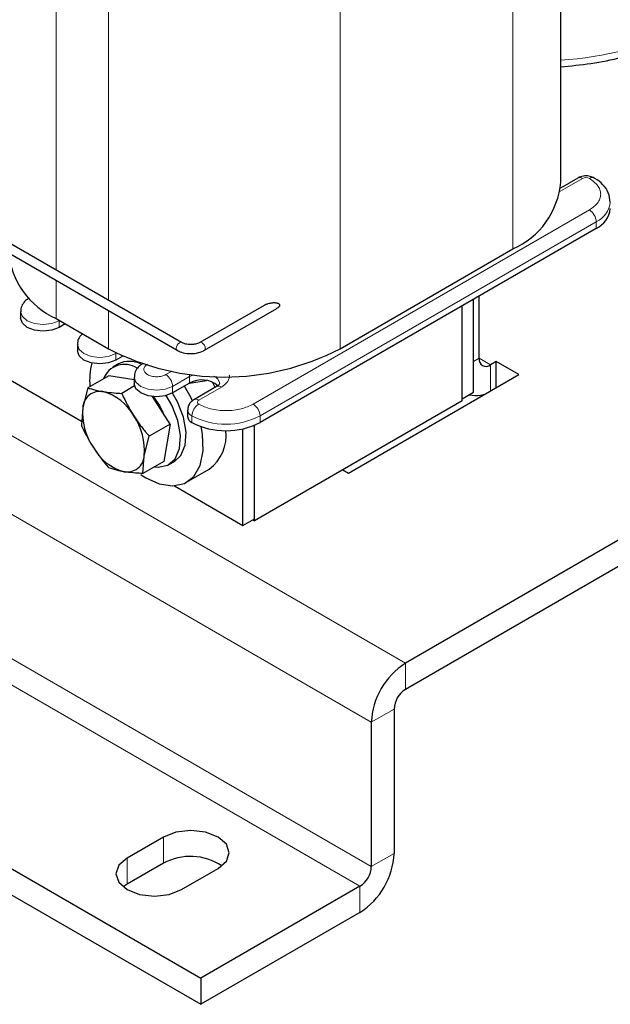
# Model space of a CAD drawing. Header units: millimetres. Extents: x 5 to 418, y 2 to 292.
# Tile 20 of 41: x 292 to 307, y 58 to 82. Entities that reach past the tile are written whole.
import ezdxf

# ---------------------------------------------------------------- set-up
doc = ezdxf.new("R2010")
doc.units = ezdxf.units.MM

msp = doc.modelspace()

# ---------------------------------------------------------------- linework, layer by layer
at = {"color": 7, "linetype": 'Continuous', "lineweight": 25}
for p, q in [((305.755, 78.1584), (305.755, 88.8272)), ((322.8175, 78.2638), (301.8871, 66.1809)), ((306.1795, 78.2601), (305.7469, 78.0104)), ((322.8175, 77.6105), (301.8871, 65.5277)), ((306.6389, 77.0072), (298.2667, 72.1741)), ((291.8185, 76.5024), (296.2026, 73.9715)), ((296.3145, 74.1655), (291.9305, 76.6964)), ((300.2608, 74.0111), (304.56, 76.493)), ((292.5191, 75.2725), (292.5182, 75.272)), ((303.7256, 73.7736), (303.7256, 75.3254)), ((298.3697, 75.09), (296.7682, 74.1655)), ((296.8802, 73.9715), (298.687, 75.0146)), ((303.3013, 72.7612), (303.3013, 75.0805)), ((303.3013, 72.7122), (303.3013, 75.0805)), ((303.5842, 72.9245), (303.5842, 75.2438)), ((292.3044, 74.9335), (292.3044, 74.7702)), ((293.1897, 74.7622), (294.4908, 74.0111)), ((268.5117, 74.6708), (296.796, 58.3426)), ((293.4161, 74.6315), (293.2604, 74.5416)), ((293.7187, 74.1171), (293.7187, 73.9538)), ((268.5117, 74.0175), (296.796, 57.6894)), ((290.729, 73.994), (293.8247, 72.2068)), ((294.8503, 73.8267), (294.6746, 73.7252)), ((294.7384, 73.6311), (294.5969, 73.5495)), ((304.1499, 73.6919), (304.0084, 73.6102)), ((304.7155, 73.3653), (304.1499, 73.6919)), ((304.1499, 73.0388), (304.1499, 73.6919)), ((294.4983, 73.3375), (293.9764, 73.0363)), ((295.1329, 73.2343), (294.4983, 73.3375)), ((295.1329, 73.3007), (295.1329, 73.1374)), ((300.4729, 70.9161), (304.7155, 73.3653)), ((295.1409, 73.0829), (294.8217, 72.8987)), ((296.5131, 73.1538), (296.0888, 72.9088)), ((296.5098, 73.1519), (296.9331, 73.2203)), ((297.1851, 73.0677), (296.6194, 72.7412)), ((293.9764, 73.0363), (293.8527, 72.5468)), ((296.0291, 72.1341), (295.5881, 72.8199)), ((303.3013, 72.7612), (303.5842, 72.9245)), ((303.3013, 72.7122), (298.1253, 69.7241)), ((293.8527, 72.5468), (293.8165, 72.108)), ((296.4642, 72.4843), (296.4642, 72.321)), ((296.0291, 72.1341), (295.5072, 71.8328)), ((296.0291, 72.1341), (295.8692, 71.2058)), ((298.1253, 69.7731), (298.1253, 72.1042)), ((298.1253, 69.7241), (298.1253, 72.1042)), ((295.3835, 71.3434), (295.5072, 71.8328)), ((297.8425, 69.6098), (297.8425, 72.0159)), ((295.3473, 70.9045), (295.3835, 71.3434)), ((295.8692, 71.2058), (295.3473, 70.9045)), ((295.9968, 71.1245), (296.1382, 71.2062)), ((296.4382, 70.6865), (297.0039, 71.0131)), ((300.3315, 70.9977), (300.4729, 70.9161)), ((296.1354, 70.5953), (297.8425, 69.6098)), ((297.8425, 69.6098), (298.1253, 69.7731)), ((298.0829, 69.7486), (298.1253, 69.7241)), ((301.6043, 65.0378), (301.6043, 61.445)), ((301.0386, 64.7112), (301.0386, 61.1184)), ((295.8626, 61.8532), (294.9575, 61.3307)), ((295.8626, 61.1999), (294.9575, 60.6774)), ((296.3151, 60.5469), (297.2202, 61.0694)), ((294.9575, 60.6774), (294.8607, 60.6122)), ((300.7557, 60.6286), (296.796, 58.3426)), ((300.7557, 59.9753), (296.796, 57.6894)), ((296.796, 58.3426), (296.796, 57.6894))]:
    msp.add_line(p, q, dxfattribs=at)
at = {"color": 7, "linetype": 'Continuous', "lineweight": 18}
for p, q in [((304.56, 87.6959), (304.56, 76.493)), ((293.1897, 85.9651), (293.1897, 75.9694)), ((294.4908, 85.214), (294.4908, 75.2183)), ((300.2608, 85.214), (300.2608, 74.0111)), ((273.6028, 82.5091), (301.8871, 66.1809)), ((272.7543, 81.0394), (301.0386, 64.7112)), ((305.7344, 77.922), (306.2995, 78.2482)), ((306.4692, 77.4644), (298.097, 72.6313)), ((272.7543, 77.4466), (301.0386, 61.1184)), ((306.6389, 77.1705), (298.2667, 72.3374)), ((306.6389, 77.0072), (306.6389, 77.1705)), ((293.1897, 75.7108), (293.1897, 74.7622)), ((294.4908, 74.9597), (294.4908, 74.0111)), ((293.2604, 74.705), (293.2598, 74.7217)), ((293.2746, 74.7132), (293.2604, 74.705)), ((293.2604, 74.5416), (293.2604, 74.705)), ((294.6746, 73.8885), (294.6735, 73.9119)), ((294.6957, 73.9007), (294.6746, 73.8885)), ((294.6746, 73.7252), (294.6746, 73.8885)), ((303.7256, 73.7736), (303.5842, 73.6919)), ((304.0084, 73.6102), (303.7256, 73.7735)), ((304.0084, 73.6102), (304.0084, 72.9571)), ((296.0596, 73.4472), (295.9191, 73.3661)), ((296.5131, 73.3171), (296.0888, 73.0721)), ((296.5131, 73.3171), (296.6189, 73.3621)), ((296.5131, 73.1538), (296.5131, 73.3171)), ((296.0888, 72.9088), (296.0888, 73.0721)), ((296.7394, 72.7293), (297.3051, 73.0558)), ((296.5697, 72.1741), (296.5697, 72.3374)), ((298.2667, 72.1741), (298.2667, 72.3374)), ((289.9107, 66.8893), (300.7557, 60.6286)), ((301.8871, 66.1809), (301.8871, 65.5277)), ((301.6043, 65.0378), (301.0386, 64.7112)), ((295.8626, 61.1999), (295.8626, 61.8532)), ((294.9575, 60.6774), (294.9575, 61.3307)), ((301.0386, 61.1184), (301.6043, 61.445)), ((300.7557, 59.9753), (300.7557, 60.6286))]:
    msp.add_line(p, q, dxfattribs=at)
at = {"color": 7, "linetype": 'Continuous', "lineweight": 18, "flags": 128}
for points in [[(293.2604, 74.705), (293.0787, 74.6349), (292.8644, 74.6103), (292.6501, 74.6349), (292.4685, 74.705), (292.3471, 74.8098), (292.3044, 74.9326)], [(294.6746, 73.8885), (294.493, 73.8185), (294.2787, 73.7939), (294.0643, 73.8185), (293.8827, 73.8885), (293.7613, 73.9934), (293.7187, 74.1162)], [(296.1794, 74.0228), (296.1854, 74.0613), (296.2026, 74.1008), (296.2282, 74.1355), (296.2586, 74.16), (296.2889, 74.1705), (296.3146, 74.1655), (296.3146, 74.1654)], [(296.9034, 74.0228), (296.8974, 74.0613), (296.8802, 74.1008), (296.8545, 74.1355), (296.8242, 74.16), (296.7939, 74.1705), (296.7684, 74.1656)], [(296.2025, 73.9715), (296.1854, 73.9913), (296.1794, 74.0228)], [(296.8803, 73.9715), (296.8974, 73.9913), (296.9034, 74.0228)], [(296.0888, 73.0721), (295.9072, 73.0021), (295.6929, 72.9774), (295.4786, 73.0021), (295.2969, 73.0721), (295.1755, 73.177), (295.1329, 73.2997)], [(296.5131, 73.3171), (296.5098, 73.3572), (296.5064, 73.3753)]]:
    msp.add_lwpolyline(points, dxfattribs=at)
at = {"color": 7, "linetype": 'Continuous', "lineweight": 25, "flags": 128}
for points in [[(293.2604, 74.5416), (293.0787, 74.4716), (292.8644, 74.447), (292.6501, 74.4716), (292.4685, 74.5416), (292.3471, 74.6465), (292.3044, 74.7702)], [(294.6746, 73.7252), (294.493, 73.6552), (294.2787, 73.6305), (294.0643, 73.6552), (293.8827, 73.7252), (293.7613, 73.8301), (293.7187, 73.9538)], [(296.0888, 72.9088), (295.9072, 72.8387), (295.6929, 72.8141), (295.4786, 72.8387), (295.2969, 72.9088), (295.1755, 73.0137), (295.1329, 73.1374)], [(296.5869, 72.7084), (296.5491, 72.7882), (296.3875, 73.0812)], [(297.1475, 73.046), (297.1147, 73.1148), (297.0819, 73.18)], [(295.6073, 72.8179), (295.7612, 72.595), (295.8506, 72.4116)], [(295.6307, 71.0681), (295.7264, 71.0591), (295.9702, 71.1103), (296.1542, 71.2705), (296.262, 71.5255), (296.2841, 71.8525), (296.2184, 72.2226), (296.0709, 72.6029), (295.9332, 72.8454)], [(296.1382, 71.2062), (296.2956, 71.3521), (296.4034, 71.6071), (296.4255, 71.9342), (296.3598, 72.3043), (296.2123, 72.6846), (296.087, 72.9077)], [(295.2951, 70.8766), (295.4047, 70.8054), (295.7574, 70.6434), (296.09, 70.5931), (296.3817, 70.6574), (296.614, 70.8324), (296.7726, 71.107), (296.8472, 71.4641), (296.8334, 71.8811), (296.8008, 72.0699)], [(297.2202, 61.0694), (297.4283, 61.2492), (297.5014, 61.4613), (297.4283, 61.6734), (297.2202, 61.8532), (296.9088, 61.9733), (296.5414, 62.0155), (296.174, 61.9733), (295.8626, 61.8532)], [(294.9575, 61.3307), (294.7494, 61.1509), (294.6763, 60.9388), (294.7494, 60.7267), (294.9575, 60.5469), (295.2689, 60.4268), (295.6363, 60.3846), (296.0037, 60.4268), (296.3151, 60.5469)]]:
    msp.add_lwpolyline(points, dxfattribs=at)
at = {"color": 7, "linetype": 'Continuous', "lineweight": 18}
for centre, radius, start, end in [((305.2313, 89.7915), 8.6117, 273.48648, 295.19942), ((306.2292, 78.1501), 0.1207, 54.38242, 114.30712), ((306.3843, 78.0844), 0.1844, 62.60967, 117.39033), ((306.5395, 78.1499), 0.1209, 65.98301, 125.59226), ((306.2704, 77.1537), 0.3688, 2.60548, 57.39452), ((306.4012, 77.712), 0.5913, 293.69414, 355.01051), ((295.7204, 73.0554), 0.3688, 2.60548, 57.39452), ((297.0352, 73.1117), 0.2301, 5.65323, 68.5759), ((297.2348, 72.9577), 0.1207, 54.38242, 114.30712), ((296.9381, 72.3206), 0.3688, 122.60548, 177.39452), ((296.6691, 72.6311), 0.1207, 54.38277, 114.30311), ((296.758, 72.6803), 0.0524, 110.78342, 249.21658), ((297.8983, 72.3206), 0.3688, 2.60548, 57.39452), ((296.6445, 72.5024), 0.1812, 185.79879, 245.61627), ((297.4182, 73.975), 1.8444, 242.60967, 297.39033)]:
    msp.add_arc(centre, radius, start, end, dxfattribs=at)
at = {"color": 7, "linetype": 'Continuous', "lineweight": 25}
for centre, radius, start, end in [((303.7649, 78.3249), 1.9971, 293.46213, 355.21773), ((306.3898, 77.5569), 0.6035, 294.37466, 354.3052), ((294.0342, 76.6295), 2.0494, 185.65338, 245.66676), ((297.3758, 79.5485), 6.2439, 242.48054, 297.51946), ((295.6619, 73.2299), 1.6388, 165.07641, 185.67363), ((294.8942, 73.0509), 0.5693, 57.12717, 158.39284), ((295.0185, 73.0604), 0.6357, 63.71472, 116.14488), ((303.898, 73.7456), 0.1747, 170.78596, 309.20329), ((296.8182, 72.6139), 0.6201, 49.98915, 119.47118), ((294.2793, 72.5216), 0.4274, 79.76725, 176.61544), ((294.0174, 71.7248), 1.2634, 29.16525, 74.48984), ((303.6452, 73.4806), 0.6373, 255.06395, 304.75482), ((295.339, 72.4054), 1.493, 174.56496, 214.96736), ((293.8971, 71.4848), 1.493, 354.56496, 34.96736), ((296.6444, 72.339), 0.1811, 185.6948, 245.62534), ((297.4182, 73.8117), 1.8444, 242.60967, 297.39033), ((296.374, 71.8536), 1.0503, 306.84981, 6.42771), ((295.2187, 72.1654), 1.2634, 209.16525, 254.48984), ((294.9568, 71.3686), 0.4274, 259.76725, 356.61544), ((302.8809, 64.6274), 1.8442, 122.60548, 177.39452), ((302.2184, 65.0098), 0.6147, 122.60548, 177.39452), ((296.536, 59.9701), 1.4022, 56.15678, 118.70484), ((299.762, 61.5288), 1.8442, 302.60548, 357.39452), ((300.4245, 61.1464), 0.6147, 302.60548, 357.39452)]:
    msp.add_arc(centre, radius, start, end, dxfattribs=at)
for points, knots in [([(305.755, 81.0291), (306.0071, 81.0531), (306.5257, 81.1026), (307.2816, 81.256), (308.0089, 81.4704), (308.5485, 81.6785), (308.8248, 81.8256), (308.8979, 81.8646)], [0, 0, 0, 0, 0.2192909, 0.451111, 0.6833629, 0.9162128, 1, 1, 1, 1]), ([(306.5892, 78.2601), (306.5558, 78.2755), (306.4839, 78.3088), (306.3517, 78.3178), (306.2461, 78.2954), (306.1916, 78.2665), (306.1795, 78.2601)], [0, 0, 0, 0, 0.2600261, 0.560614, 0.9017871, 1, 1, 1, 1]), ([(306.988, 77.6604), (306.9791, 77.7399), (306.9614, 77.8986), (306.8127, 78.0972), (306.6822, 78.214), (306.5937, 78.2563), (306.5879, 78.259)], [0, 0, 0, 0, 0.3257324, 0.6493733, 0.9771703, 1, 1, 1, 1]), ([(292.5208, 75.2689), (292.4977, 75.2562), (292.4347, 75.2213), (292.3594, 75.1329), (292.3062, 75.0268), (292.3101, 74.9568), (292.3114, 74.9326)], [0, 0, 0, 0, 0.1845824, 0.5033356, 0.8285738, 1, 1, 1, 1]), ([(298.7585, 75.0937), (298.7579, 75.0984), (298.7565, 75.1089), (298.7464, 75.1204), (298.7337, 75.1291), (298.7154, 75.1374), (298.6897, 75.1442), (298.6572, 75.1484), (298.6236, 75.1498), (298.5893, 75.1488), (298.5542, 75.1456), (298.5119, 75.1394), (298.4719, 75.1305), (298.4347, 75.1191), (298.4087, 75.1092), (298.3869, 75.0996), (298.3749, 75.0927), (298.3698, 75.0898)], [0, 0, 0, 0, 0.0386008, 0.0868565, 0.1262106, 0.1665583, 0.2466003, 0.3284981, 0.407696, 0.4874849, 0.5688598, 0.6507038, 0.7783028, 0.8432338, 0.9085982, 0.9616303, 1, 1, 1, 1]), ([(298.687, 75.0147), (298.6877, 75.015), (298.6981, 75.0202), (298.7123, 75.0304), (298.7295, 75.0442), (298.7423, 75.057), (298.7536, 75.0724), (298.7583, 75.0857), (298.7585, 75.0926), (298.7585, 75.0937)], [0, 0, 0, 0, 0.0206635, 0.3045047, 0.4502783, 0.5981258, 0.7813714, 0.9665393, 1, 1, 1, 1]), ([(293.8434, 74.3848), (293.8205, 74.3622), (293.7653, 74.3079), (293.7208, 74.21), (293.7244, 74.1403), (293.7256, 74.1162)], [0, 0, 0, 0, 0.31793671, 0.7645824, 1, 1, 1, 1]), ([(296.7682, 74.1655), (296.7484, 74.1557), (296.7049, 74.1341), (296.6099, 74.1137), (296.5008, 74.1108), (296.3922, 74.1286), (296.3403, 74.1533), (296.3145, 74.1655)], [0, 0, 0, 0, 0.1664784, 0.3662485, 0.5765271, 0.7901444, 1, 1, 1, 1]), ([(296.2026, 73.9715), (296.2363, 73.9549), (296.3222, 73.9125), (296.4924, 73.8828), (296.6877, 73.8944), (296.8149, 73.9354), (296.8719, 73.9669), (296.8802, 73.9715)], [0, 0, 0, 0, 0.17083182, 0.43460542, 0.69868014, 0.95601258, 1, 1, 1, 1]), ([(295.3492, 73.6361), (295.3261, 73.6233), (295.2631, 73.5885), (295.1878, 73.5001), (295.1347, 73.394), (295.1385, 73.324), (295.1399, 73.2998)], [0, 0, 0, 0, 0.1845824, 0.5033356, 0.8285738, 1, 1, 1, 1]), ([(297.2626, 73.134), (297.2629, 73.135), (297.2639, 73.1377), (297.2437, 73.1036), (297.1979, 73.0772), (297.1818, 73.068)], [0, 0, 0, 0, 0.28477632, 0.7502332, 1, 1, 1, 1]), ([(293.9764, 73.0363), (293.9887, 73.0321), (294.0346, 73.0168), (294.1219, 72.991), (294.2353, 72.9633), (294.3181, 72.9487), (294.3553, 72.9422)], [0, 0, 0, 0, 0.1089398, 0.4050268, 0.733288, 1, 1, 1, 1]), ([(294.3553, 72.9422), (294.447, 72.9298), (294.5943, 72.9098), (294.7595, 72.9017), (294.8217, 72.8987)], [0, 0, 0, 0, 0.6233586, 1, 1, 1, 1]), ([(294.8217, 72.8987), (294.8244, 72.8928), (294.9105, 72.7016), (295.0172, 72.5182), (295.1207, 72.3405)], [0, 0, 0, 0, 0.0310695, 1, 1, 1, 1]), ([(296.6194, 72.7412), (296.5877, 72.7184), (296.5277, 72.6753), (296.4733, 72.581), (296.4683, 72.5149), (296.466, 72.484)], [0, 0, 0, 0, 0.3725056, 0.7060347, 1, 1, 1, 1]), ([(295.1207, 72.3405), (295.1315, 72.3237), (295.1533, 72.2903), (295.187, 72.2406), (295.2215, 72.1915), (295.2568, 72.1428), (295.2929, 72.0945), (295.342, 72.0307), (295.3963, 71.9632), (295.4557, 71.8922), (295.49, 71.8526), (295.5072, 71.8328)], [0, 0, 0, 0, 0.0939161, 0.1878689, 0.2819291, 0.3760236, 0.4704761, 0.5649586, 0.7541071, 0.8770336, 1, 1, 1, 1]), ([(293.8165, 72.108), (293.8192, 72.102), (293.8323, 72.073), (293.8563, 72.0211), (293.8893, 71.9524), (293.9235, 71.8841), (293.959, 71.8162), (293.9958, 71.7487), (294.0342, 71.6817), (294.0739, 71.6152), (294.1016, 71.5716), (294.1155, 71.5497)], [0, 0, 0, 0, 0.03103037, 0.15159925, 0.27220504, 0.39293959, 0.51372592, 0.63511506, 0.75657189, 0.8782467, 1, 1, 1, 1]), ([(294.1155, 71.5497), (294.2071, 71.4178), (294.3286, 71.2427), (294.4678, 71.0817), (294.502, 71.0421)], [0, 0, 0, 0, 0.7539542, 1, 1, 1, 1]), ([(294.8809, 70.948), (294.8634, 70.951), (294.811, 70.9599), (294.6771, 70.9874), (294.575, 71.0193), (294.502, 71.0421)], [0, 0, 0, 0, 0.124287, 0.3732527, 1, 1, 1, 1]), ([(295.3473, 70.9045), (295.2858, 70.9077), (295.1419, 70.9151), (294.9884, 70.9312), (294.8989, 70.9452), (294.8809, 70.948)], [0, 0, 0, 0, 0.37367992, 0.87428699, 1, 1, 1, 1])]:
    msp.add_open_spline(points, degree=3, knots=knots, dxfattribs=at)
at = {"color": 7, "linetype": 'Continuous', "lineweight": 18}
for points, knots in [([(306.4692, 78.2482), (306.5454, 78.1937), (306.6631, 78.1094), (306.7368, 77.9693), (306.7571, 77.8564), (306.7368, 77.7433), (306.6632, 77.6032), (306.5454, 77.519), (306.4692, 77.4644)], [0, 0, 0, 0, 0.23944295, 0.36965012, 0.49999994, 0.63020718, 0.76055705, 1, 1, 1, 1]), ([(295.9191, 73.3661), (295.8876, 73.3514), (295.8391, 73.3288), (295.7581, 73.3146), (295.693, 73.3107), (295.6275, 73.3145), (295.5475, 73.3292), (295.4611, 73.3629), (295.4027, 73.4127), (295.3772, 73.4589), (295.3707, 73.4967), (295.3774, 73.5343), (295.4019, 73.5811), (295.4412, 73.6091), (295.4666, 73.6273)], [0, 0, 0, 0, 0.1197215, 0.1847537, 0.2499999, 0.3150322, 0.3802785, 0.5, 0.6197215, 0.6847537, 0.7499999, 0.8150322, 0.8802785, 1, 1, 1, 1]), ([(297.3051, 73.0558), (297.3593, 73.0945), (297.4431, 73.1541), (297.4933, 73.2533), (297.509, 73.314), (297.502, 73.3477), (297.5005, 73.3549)], [0, 0, 0, 0, 0.4474731, 0.6907505, 0.9344042, 1, 1, 1, 1]), ([(298.097, 72.6313), (298.0025, 72.5873), (297.8567, 72.5193), (297.614, 72.4768), (297.4183, 72.4651), (297.2225, 72.4768), (296.9798, 72.5193), (296.8339, 72.5873), (296.7394, 72.6313)], [0, 0, 0, 0, 0.2394429, 0.3696501, 0.4999999, 0.6302072, 0.7605571, 1, 1, 1, 1])]:
    msp.add_open_spline(points, degree=3, knots=knots, dxfattribs=at)

doc.saveas('drawing.dxf')
